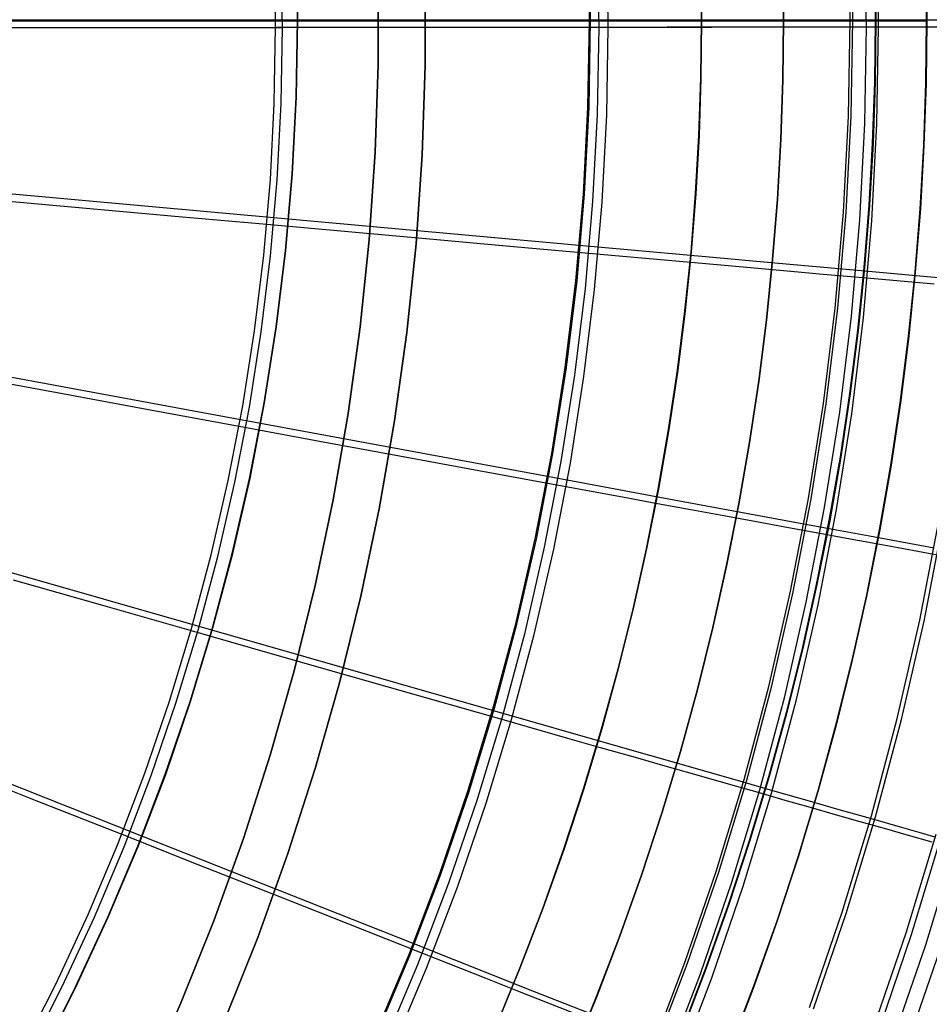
# Model space of a CAD drawing. Header units: millimetres. Extents: x 20498 to 21098, y 1199 to 1799.
# Tile 93 of 110: x 20960 to 21036, y 1417 to 1499. Entities that reach past the tile are written whole.
import ezdxf

# ---------------------------------------------------------------- set-up
doc = ezdxf.new("R2010")
doc.units = ezdxf.units.MM
doc.layers.add('Rico Pouf Ferm Living', color=7, linetype='Continuous', true_color=0x000000)

msp = doc.modelspace()

# ---------------------------------------------------------------- linework, layer by layer
at = {"layer": 'Rico Pouf Ferm Living'}
for p, q in [((21029.312, 1499.293, 58.285), (21029.172, 1507.332, 58.3)), ((21029.539, 1499.297, 56.3), (21029.399, 1507.344, 56.315)), ((21007.506, 1499.296, 56.303), (21007.38, 1506.579, 56.316)), ((21007.609, 1499.3, 54.306), (21007.482, 1506.586, 54.319)), ((21030.674, 1498.736, 373.552), (21030.533, 1506.814, 373.567)), ((21031.688, 1498.733, 375.23), (21031.547, 1506.847, 375.245)), ((20983.088, 1499.298, 55.3), (20982.976, 1505.733, 55.312)), ((20983.131, 1499.302, 53.301), (20983.019, 1505.738, 53.312)), ((21008.307, 1498.712, 386.617), (21008.18, 1506.015, 386.63)), ((21009.084, 1498.709, 388.435), (21008.957, 1506.038, 388.448)), ((20981.266, 1498.692, 397.801), (20981.155, 1505.056, 397.813)), ((20981.834, 1498.689, 399.707), (20981.723, 1505.072, 399.718)), ((21016.877, 1499.23, 0.132), (21016.824, 1504.007, 0.131)), ((21016.827, 1504.007, 5.523), (21016.88, 1499.23, 5.523)), ((21016.883, 1499.229, 10.915), (21016.83, 1504.006, 10.914)), ((21016.883, 1499.229, 10.915), (21016.83, 1504.006, 10.914)), ((21016.83, 1504.006, 10.914), (21016.883, 1499.229, 10.915)), ((21016.832, 1504.006, 15.269), (21016.885, 1499.229, 15.269)), ((21016.835, 1504.005, 19.623), (21016.888, 1499.228, 19.624)), ((21023.724, 1499.229, 10.919), (21023.669, 1504.157, 10.918)), ((21023.672, 1504.157, 15.273), (21023.727, 1499.229, 15.273)), ((21023.674, 1504.156, 19.627), (21023.729, 1499.228, 19.628)), ((21031.42, 1499.229, 10.923), (21031.363, 1504.327, 10.923)), ((21031.394, 1504.322, 65.355), (21031.451, 1499.224, 65.355)), ((21035.699, 1499.229, 16.369), (21035.641, 1504.421, 16.369)), ((21035.653, 1504.419, 38.141), (21035.711, 1499.227, 38.142)), ((21035.724, 1499.225, 59.915), (21035.666, 1504.417, 59.914)), ((20989.85, 1502.888, 59.887), (20989.85, 1495.562, 59.887)), ((20989.85, 1495.562, 59.887), (20989.85, 1502.888, 59.887)), ((20993.777, 1495.494, 54.86), (20993.777, 1502.957, 54.859)), ((20993.777, 1502.957, 54.859), (20993.777, 1495.494, 54.86)), ((20569.675, 1499.224, 65.074), (21031.451, 1499.224, 65.355)), ((21016.877, 1499.23, 0.132), (20584.175, 1499.231, -0.132)), ((20584.181, 1499.23, 10.651), (21016.883, 1499.229, 10.915)), ((20983.131, 1499.302, 53.301), (20797.675, 1499.302, 52.681)), ((20970.07, 1431.05, 55.169), (20798.053, 1499.151, 54.679)), ((20975.931, 1448.281, 55.203), (20798.066, 1499.189, 54.679)), ((20979.992, 1465.56, 55.237), (20798.075, 1499.227, 54.679)), ((20982.338, 1482.638, 55.269), (20798.08, 1499.264, 54.68)), ((20983.088, 1499.298, 55.3), (20798.081, 1499.3, 54.68)), ((21016.883, 1499.229, 10.915), (20907.425, 1499.229, 10.848)), ((20957.972, 1498.68, 404.652), (20965.787, 1498.684, 402.589)), ((20958.397, 1498.677, 406.6), (20966.255, 1498.68, 404.525)), ((20965.787, 1498.684, 402.589), (20973.552, 1498.688, 400.313)), ((20966.255, 1498.68, 404.525), (20974.068, 1498.684, 402.235)), ((20973.552, 1498.688, 400.313), (20981.266, 1498.692, 397.801)), ((20974.068, 1498.684, 402.235), (20981.834, 1498.689, 399.707)), ((20981.155, 1492.329, 397.789), (20981.266, 1498.692, 397.801)), ((20981.266, 1498.692, 397.801), (20988.112, 1498.697, 395.339)), ((20981.723, 1492.306, 399.695), (20981.834, 1498.689, 399.707)), ((20981.834, 1498.689, 399.707), (20988.729, 1498.693, 397.226)), ((20982.976, 1492.863, 55.288), (20983.088, 1499.298, 55.3)), ((20983.019, 1492.865, 53.289), (20983.131, 1499.302, 53.301)), ((21007.506, 1499.296, 56.303), (20983.088, 1499.298, 55.3)), ((21007.609, 1499.3, 54.306), (20983.131, 1499.302, 53.301)), ((20988.112, 1498.697, 395.339), (20994.925, 1498.702, 392.653)), ((20988.729, 1498.693, 397.226), (20995.593, 1498.698, 394.521)), ((20994.925, 1498.702, 392.653), (21001.669, 1498.707, 389.746)), ((20995.593, 1498.698, 394.521), (21002.39, 1498.703, 391.591)), ((21001.669, 1498.707, 389.746), (21008.307, 1498.712, 386.617)), ((21002.39, 1498.703, 391.591), (21009.084, 1498.709, 388.435)), ((21007.38, 1492.014, 56.289), (21007.506, 1499.296, 56.303)), ((21007.483, 1492.014, 54.292), (21007.609, 1499.3, 54.306)), ((21018.421, 1499.295, 57.102), (21007.506, 1499.296, 56.303)), ((21018.571, 1499.299, 55.109), (21007.609, 1499.3, 54.306)), ((21008.18, 1491.41, 386.603), (21008.307, 1498.712, 386.617)), ((21008.307, 1498.712, 386.617), (21014.019, 1498.718, 383.686)), ((21008.957, 1491.38, 388.421), (21009.084, 1498.709, 388.435)), ((21009.084, 1498.709, 388.435), (21014.848, 1498.714, 385.478)), ((21014.019, 1498.718, 383.686), (21016.864, 1498.72, 382.136)), ((21014.848, 1498.714, 385.478), (21017.721, 1498.717, 383.912)), ((21016.824, 1494.453, 0.132), (21016.877, 1499.23, 0.132)), ((21016.88, 1499.23, 5.523), (21016.827, 1494.453, 5.524)), ((21016.83, 1494.452, 10.915), (21016.883, 1499.229, 10.915)), ((21016.83, 1494.452, 10.915), (21016.883, 1499.229, 10.915)), ((21016.883, 1499.229, 10.915), (21016.83, 1494.452, 10.915)), ((21016.885, 1499.229, 15.269), (21016.832, 1494.452, 15.27)), ((21016.888, 1499.228, 19.624), (21016.835, 1494.452, 19.624)), ((21016.864, 1498.72, 382.136), (21019.692, 1498.723, 380.529)), ((21016.883, 1499.229, 10.915), (21016.877, 1499.23, 0.132)), ((21016.888, 1499.228, 19.624), (21016.883, 1499.229, 10.915)), ((21023.729, 1499.228, 19.628), (21016.888, 1499.228, 19.624)), ((21017.721, 1498.717, 383.912), (21020.578, 1498.72, 382.289)), ((21023.931, 1499.294, 57.639), (21018.421, 1499.295, 57.102)), ((21024.114, 1499.298, 55.649), (21018.571, 1499.299, 55.109)), ((21019.692, 1498.723, 380.529), (21022.495, 1498.726, 378.866)), ((21020.578, 1498.72, 382.289), (21023.41, 1498.723, 380.609)), ((21022.495, 1498.726, 378.866), (21025.264, 1498.729, 377.149)), ((21023.41, 1498.723, 380.609), (21026.211, 1498.726, 378.872)), ((21023.669, 1494.301, 10.919), (21023.724, 1499.229, 10.919)), ((21023.727, 1499.229, 15.273), (21023.672, 1494.301, 15.274)), ((21023.729, 1499.228, 19.628), (21023.674, 1494.3, 19.628)), ((21031.42, 1499.229, 10.923), (21023.724, 1499.229, 10.919)), ((21023.729, 1499.228, 19.628), (21023.724, 1499.229, 10.919)), ((21029.312, 1499.293, 58.285), (21023.931, 1499.294, 57.639)), ((21029.539, 1499.297, 56.3), (21024.114, 1499.298, 55.649)), ((21025.264, 1498.729, 377.149), (21027.993, 1498.732, 375.377)), ((21026.211, 1498.726, 378.872), (21028.973, 1498.729, 377.079)), ((21027.993, 1498.732, 375.377), (21030.674, 1498.736, 373.552)), ((21028.973, 1498.729, 377.079), (21031.688, 1498.733, 375.23)), ((21029.172, 1491.254, 58.27), (21029.312, 1499.293, 58.285)), ((21032.092, 1499.292, 58.678), (21029.312, 1499.293, 58.285)), ((21029.399, 1491.25, 56.285), (21029.539, 1499.297, 56.3)), ((21032.347, 1499.296, 56.697), (21029.539, 1499.297, 56.3)), ((21030.534, 1490.657, 373.538), (21030.674, 1498.736, 373.552)), ((21030.674, 1498.736, 373.552), (21032.92, 1498.738, 371.952)), ((21031.363, 1494.131, 10.924), (21031.42, 1499.229, 10.923)), ((21031.451, 1499.224, 65.355), (21031.394, 1494.126, 65.356)), ((21031.42, 1499.229, 10.923), (21031.515, 1499.229, 10.925)), ((21031.546, 1499.224, 65.354), (21031.451, 1499.224, 65.355)), ((21031.515, 1499.229, 10.925), (21031.611, 1499.229, 10.929)), ((21031.642, 1499.224, 65.35), (21031.546, 1499.224, 65.354)), ((21031.547, 1490.619, 375.215), (21031.688, 1498.733, 375.23)), ((21031.611, 1499.229, 10.929), (21031.707, 1499.229, 10.936)), ((21031.738, 1499.224, 65.343), (21031.642, 1499.224, 65.35)), ((21031.688, 1498.733, 375.23), (21033.965, 1498.736, 373.608)), ((21031.707, 1499.229, 10.936), (21031.805, 1499.229, 10.946)), ((21031.835, 1499.224, 65.334), (21031.738, 1499.224, 65.343)), ((21031.805, 1499.229, 10.946), (21031.902, 1499.229, 10.958)), ((21031.933, 1499.224, 65.321), (21031.835, 1499.224, 65.334)), ((21031.902, 1499.229, 10.958), (21032.001, 1499.229, 10.974)), ((21032.031, 1499.224, 65.305), (21031.933, 1499.224, 65.321)), ((21032.001, 1499.229, 10.974), (21032.099, 1499.229, 10.993)), ((21032.13, 1499.224, 65.287), (21032.031, 1499.224, 65.305)), ((21034.878, 1499.292, 59.123), (21032.092, 1499.292, 58.678)), ((21032.099, 1499.229, 10.993), (21032.198, 1499.229, 11.015)), ((21032.229, 1499.224, 65.265), (21032.13, 1499.224, 65.287)), ((21032.198, 1499.229, 11.015), (21032.298, 1499.229, 11.04)), ((21032.328, 1499.224, 65.24), (21032.229, 1499.224, 65.265)), ((21032.298, 1499.229, 11.04), (21032.397, 1499.229, 11.068)), ((21032.428, 1499.224, 65.212), (21032.328, 1499.224, 65.24)), ((21035.166, 1499.295, 57.147), (21032.347, 1499.296, 56.697)), ((21032.397, 1499.229, 11.068), (21032.497, 1499.229, 11.1)), ((21032.528, 1499.224, 65.181), (21032.428, 1499.224, 65.212)), ((21032.497, 1499.229, 11.1), (21032.597, 1499.229, 11.134)), ((21032.628, 1499.224, 65.146), (21032.528, 1499.224, 65.181)), ((21032.597, 1499.229, 11.134), (21032.697, 1499.229, 11.172)), ((21032.727, 1499.224, 65.108), (21032.628, 1499.224, 65.146)), ((21032.697, 1499.229, 11.172), (21032.796, 1499.229, 11.214)), ((21032.827, 1499.224, 65.067), (21032.727, 1499.224, 65.108)), ((21032.796, 1499.229, 11.214), (21032.895, 1499.229, 11.258)), ((21032.926, 1499.224, 65.022), (21032.827, 1499.224, 65.067)), ((21032.895, 1499.229, 11.258), (21032.994, 1499.229, 11.307)), ((21032.92, 1498.738, 371.952), (21035.132, 1498.741, 370.306)), ((21033.025, 1499.224, 64.974), (21032.926, 1499.224, 65.022)), ((21032.994, 1499.229, 11.307), (21033.093, 1499.229, 11.358)), ((21033.123, 1499.224, 64.923), (21033.025, 1499.224, 64.974)), ((21033.093, 1499.229, 11.358), (21033.191, 1499.229, 11.413)), ((21033.221, 1499.224, 64.868), (21033.123, 1499.224, 64.923)), ((21033.191, 1499.229, 11.413), (21033.288, 1499.229, 11.471)), ((21033.318, 1499.224, 64.81), (21033.221, 1499.224, 64.868)), ((21033.288, 1499.229, 11.471), (21033.384, 1499.229, 11.533)), ((21033.415, 1499.224, 64.749), (21033.318, 1499.224, 64.81)), ((21033.384, 1499.229, 11.533), (21033.48, 1499.229, 11.598)), ((21033.51, 1499.224, 64.684), (21033.415, 1499.224, 64.749)), ((21033.48, 1499.229, 11.598), (21033.575, 1499.229, 11.666)), ((21033.605, 1499.224, 64.616), (21033.51, 1499.224, 64.684)), ((21033.575, 1499.229, 11.666), (21033.668, 1499.229, 11.737)), ((21033.698, 1499.224, 64.544), (21033.605, 1499.224, 64.616)), ((21033.668, 1499.229, 11.737), (21033.761, 1499.229, 11.812)), ((21033.79, 1499.224, 64.47), (21033.698, 1499.224, 64.544)), ((21033.761, 1499.229, 11.812), (21033.852, 1499.229, 11.89)), ((21033.881, 1499.224, 64.392), (21033.79, 1499.224, 64.47)), ((21033.852, 1499.229, 11.89), (21033.941, 1499.229, 11.971)), ((21033.971, 1499.224, 64.311), (21033.881, 1499.224, 64.392)), ((21033.941, 1499.229, 11.971), (21034.029, 1499.229, 12.055)), ((21033.965, 1498.736, 373.608), (21036.208, 1498.738, 371.939)), ((21034.059, 1499.224, 64.227), (21033.971, 1499.224, 64.311)), ((21034.029, 1499.229, 12.055), (21034.116, 1499.229, 12.142)), ((21034.145, 1499.224, 64.14), (21034.059, 1499.224, 64.227)), ((21034.116, 1499.229, 12.142), (21034.201, 1499.229, 12.233)), ((21034.23, 1499.224, 64.05), (21034.145, 1499.224, 64.14)), ((21034.201, 1499.229, 12.233), (21034.284, 1499.229, 12.325)), ((21034.313, 1499.224, 63.957), (21034.23, 1499.224, 64.05)), ((21034.284, 1499.229, 12.325), (21034.365, 1499.229, 12.421)), ((21034.394, 1499.224, 63.861), (21034.313, 1499.224, 63.957)), ((21034.365, 1499.229, 12.421), (21034.445, 1499.229, 12.52)), ((21034.474, 1499.224, 63.763), (21034.394, 1499.224, 63.861)), ((21034.445, 1499.229, 12.52), (21034.522, 1499.229, 12.621)), ((21034.551, 1499.224, 63.662), (21034.474, 1499.224, 63.763)), ((21034.522, 1499.229, 12.621), (21034.597, 1499.229, 12.724)), ((21034.626, 1499.224, 63.559), (21034.551, 1499.224, 63.662)), ((21034.597, 1499.229, 12.724), (21034.67, 1499.229, 12.83)), ((21034.699, 1499.224, 63.453), (21034.626, 1499.224, 63.559)), ((21034.67, 1499.229, 12.83), (21034.741, 1499.229, 12.938)), ((21034.769, 1499.224, 63.345), (21034.699, 1499.224, 63.453)), ((21034.741, 1499.229, 12.938), (21034.809, 1499.229, 13.048)), ((21034.838, 1499.224, 63.235), (21034.769, 1499.224, 63.345)), ((21034.809, 1499.229, 13.048), (21034.876, 1499.229, 13.16)), ((21034.904, 1499.224, 63.123), (21034.838, 1499.224, 63.235)), ((21034.876, 1499.229, 13.16), (21034.939, 1499.229, 13.274)), ((21037.647, 1499.291, 59.624), (21034.878, 1499.292, 59.123)), ((21034.967, 1499.224, 63.009), (21034.904, 1499.224, 63.123)), ((21034.939, 1499.229, 13.274), (21035, 1499.229, 13.39)), ((21035.028, 1499.224, 62.893), (21034.967, 1499.224, 63.009)), ((21035, 1499.229, 13.39), (21035.059, 1499.229, 13.508)), ((21035.087, 1499.224, 62.776), (21035.028, 1499.224, 62.893)), ((21035.059, 1499.229, 13.508), (21035.115, 1499.229, 13.627)), ((21035.143, 1499.224, 62.657), (21035.087, 1499.224, 62.776)), ((21035.115, 1499.229, 13.627), (21035.169, 1499.229, 13.747)), ((21035.132, 1498.741, 370.306), (21037.311, 1498.744, 368.613)), ((21035.197, 1499.224, 62.536), (21035.143, 1499.224, 62.657)), ((21037.973, 1499.294, 57.655), (21035.166, 1499.295, 57.147)), ((21035.169, 1499.229, 13.747), (21035.22, 1499.229, 13.869)), ((21035.248, 1499.224, 62.415), (21035.197, 1499.224, 62.536)), ((21035.22, 1499.229, 13.869), (21035.268, 1499.229, 13.992)), ((21035.296, 1499.224, 62.292), (21035.248, 1499.224, 62.415)), ((21035.268, 1499.229, 13.992), (21035.314, 1499.229, 14.116)), ((21035.341, 1499.224, 62.168), (21035.296, 1499.224, 62.292)), ((21035.314, 1499.229, 14.116), (21035.357, 1499.229, 14.24)), ((21035.384, 1499.224, 62.044), (21035.341, 1499.224, 62.168)), ((21035.357, 1499.229, 14.24), (21035.398, 1499.229, 14.365)), ((21035.425, 1499.224, 61.918), (21035.384, 1499.224, 62.044)), ((21035.398, 1499.229, 14.365), (21035.436, 1499.229, 14.491)), ((21035.462, 1499.224, 61.792), (21035.425, 1499.224, 61.918)), ((21035.436, 1499.229, 14.491), (21035.471, 1499.229, 14.618)), ((21035.497, 1499.224, 61.666), (21035.462, 1499.224, 61.792)), ((21035.471, 1499.229, 14.618), (21035.503, 1499.229, 14.744)), ((21035.53, 1499.224, 61.539), (21035.497, 1499.224, 61.666)), ((21035.503, 1499.229, 14.744), (21035.533, 1499.229, 14.871)), ((21035.56, 1499.224, 61.412), (21035.53, 1499.224, 61.539)), ((21035.533, 1499.229, 14.871), (21035.561, 1499.229, 14.998)), ((21035.587, 1499.224, 61.286), (21035.56, 1499.224, 61.412)), ((21035.561, 1499.229, 14.998), (21035.585, 1499.229, 15.125)), ((21035.585, 1499.229, 15.125), (21035.607, 1499.229, 15.252)), ((21035.611, 1499.224, 61.159), (21035.587, 1499.224, 61.286)), ((21035.607, 1499.229, 15.252), (21035.627, 1499.229, 15.379)), ((21035.633, 1499.224, 61.032), (21035.611, 1499.224, 61.159)), ((21035.627, 1499.229, 15.379), (21035.644, 1499.229, 15.505)), ((21035.653, 1499.224, 60.905), (21035.633, 1499.224, 61.032)), ((21035.641, 1494.036, 16.37), (21035.699, 1499.229, 16.369)), ((21035.644, 1499.229, 15.505), (21035.659, 1499.229, 15.631)), ((21035.67, 1499.224, 60.779), (21035.653, 1499.224, 60.905)), ((21035.711, 1499.227, 38.142), (21035.653, 1494.034, 38.143)), ((21035.659, 1499.229, 15.631), (21035.672, 1499.229, 15.756)), ((21035.666, 1494.032, 59.915), (21035.724, 1499.225, 59.915)), ((21035.685, 1499.224, 60.653), (21035.67, 1499.224, 60.779)), ((21035.672, 1499.229, 15.756), (21035.682, 1499.229, 15.88)), ((21035.682, 1499.229, 15.88), (21035.689, 1499.229, 16.004)), ((21035.697, 1499.224, 60.528), (21035.685, 1499.224, 60.653)), ((21035.689, 1499.229, 16.004), (21035.695, 1499.229, 16.127)), ((21035.695, 1499.229, 16.127), (21035.698, 1499.229, 16.248)), ((21035.707, 1499.224, 60.404), (21035.697, 1499.224, 60.528)), ((21035.698, 1499.229, 16.248), (21035.699, 1499.229, 16.369)), ((21035.724, 1499.225, 59.915), (21035.699, 1499.229, 16.369)), ((21035.714, 1499.225, 60.28), (21035.707, 1499.224, 60.404)), ((21035.72, 1499.225, 60.158), (21035.714, 1499.225, 60.28)), ((21035.723, 1499.225, 60.036), (21035.72, 1499.225, 60.158)), ((21035.724, 1499.225, 59.915), (21035.723, 1499.225, 60.036)), ((20989.85, 1495.562, 59.887), (20989.598, 1488.239, 59.888)), ((20989.598, 1488.239, 59.888), (20989.85, 1495.562, 59.887)), ((20993.52, 1488.036, 54.86), (20993.777, 1495.494, 54.86)), ((20993.777, 1495.494, 54.86), (20993.52, 1488.036, 54.86)), ((21016.662, 1489.636, 0.133), (21016.824, 1494.453, 0.132)), ((21016.827, 1494.453, 5.524), (21016.665, 1489.635, 5.524)), ((21016.668, 1489.635, 10.915), (21016.83, 1494.452, 10.915)), ((21016.668, 1489.635, 10.915), (21016.83, 1494.452, 10.915)), ((21016.83, 1494.452, 10.915), (21016.668, 1489.635, 10.915)), ((21016.832, 1494.452, 15.27), (21016.67, 1489.635, 15.27)), ((21016.835, 1494.452, 19.624), (21016.673, 1489.634, 19.625)), ((21023.502, 1489.332, 10.92), (21023.669, 1494.301, 10.919)), ((21023.672, 1494.301, 15.274), (21023.505, 1489.331, 15.274)), ((21023.674, 1494.3, 19.628), (21023.507, 1489.331, 19.629)), ((21031.191, 1488.99, 10.924), (21031.363, 1494.131, 10.924)), ((21031.394, 1494.126, 65.356), (21031.222, 1488.985, 65.356)), ((21035.465, 1488.8, 16.37), (21035.641, 1494.036, 16.37)), ((21035.653, 1494.034, 38.143), (21035.478, 1488.798, 38.143)), ((21035.49, 1488.796, 59.916), (21035.666, 1494.032, 59.915)), ((20980.824, 1485.973, 397.778), (20981.155, 1492.329, 397.789)), ((20981.391, 1485.93, 399.683), (20981.723, 1492.306, 399.695)), ((20982.641, 1486.436, 55.276), (20982.976, 1492.863, 55.288)), ((20982.684, 1486.436, 53.277), (20983.019, 1492.865, 53.289)), ((21007.001, 1484.74, 56.276), (21007.38, 1492.014, 56.289)), ((21007.103, 1484.737, 54.279), (21007.483, 1492.014, 54.292)), ((21007.8, 1484.117, 386.59), (21008.18, 1491.41, 386.603)), ((21008.575, 1484.06, 388.408), (21008.957, 1491.38, 388.421)), ((21028.754, 1483.224, 58.255), (21029.172, 1491.254, 58.27)), ((21028.981, 1483.212, 56.27), (21029.399, 1491.25, 56.285)), ((21030.113, 1482.588, 373.523), (21030.534, 1490.657, 373.538)), ((21031.125, 1482.514, 375.2), (21031.547, 1490.619, 375.215)), ((21016.389, 1484.781, 0.133), (21016.662, 1489.636, 0.133)), ((21016.665, 1489.635, 5.524), (21016.392, 1484.781, 5.524)), ((21016.395, 1484.78, 10.916), (21016.668, 1489.635, 10.915)), ((21016.395, 1484.78, 10.916), (21016.668, 1489.635, 10.915)), ((21016.668, 1489.635, 10.915), (21016.395, 1484.78, 10.916)), ((21016.67, 1489.635, 15.27), (21016.397, 1484.78, 15.27)), ((21016.673, 1489.634, 19.625), (21016.4, 1484.779, 19.625)), ((21023.22, 1484.323, 10.92), (21023.502, 1489.332, 10.92)), ((21023.505, 1489.331, 15.274), (21023.223, 1484.323, 15.275)), ((21023.507, 1489.331, 19.629), (21023.225, 1484.322, 19.629)), ((21030.899, 1483.809, 10.925), (21031.191, 1488.99, 10.924)), ((21031.222, 1488.985, 65.356), (21030.93, 1483.804, 65.357)), ((21035.169, 1483.523, 16.371), (21035.465, 1488.8, 16.37)), ((21035.478, 1488.798, 38.143), (21035.181, 1483.521, 38.143)), ((21035.193, 1483.519, 59.916), (21035.49, 1488.796, 59.916)), ((20989.598, 1488.239, 59.888), (20989.092, 1480.93, 59.888)), ((20989.092, 1480.93, 59.888), (20989.598, 1488.239, 59.888)), ((20993.005, 1480.591, 54.861), (20993.52, 1488.036, 54.86)), ((20993.52, 1488.036, 54.86), (20993.005, 1480.591, 54.861)), ((20982.083, 1480.024, 55.264), (20982.641, 1486.436, 55.276)), ((20982.126, 1480.023, 53.265), (20982.684, 1486.436, 53.277)), ((20980.273, 1479.633, 397.766), (20980.824, 1485.973, 397.778)), ((20980.837, 1479.57, 399.671), (20981.391, 1485.93, 399.683)), ((21006.37, 1477.484, 56.262), (21007.001, 1484.74, 56.276)), ((21006.472, 1477.477, 54.265), (21007.103, 1484.737, 54.279)), ((21016.002, 1479.892, 0.133), (21016.389, 1484.781, 0.133)), ((21016.392, 1484.781, 5.524), (21016.005, 1479.892, 5.525)), ((21016.008, 1479.891, 10.916), (21016.395, 1484.78, 10.916)), ((21016.008, 1479.891, 10.916), (21016.395, 1484.78, 10.916)), ((21016.395, 1484.78, 10.916), (21016.008, 1479.891, 10.916)), ((21016.397, 1484.78, 15.27), (21016.01, 1479.891, 15.271)), ((21016.4, 1484.779, 19.625), (21016.013, 1479.89, 19.625)), ((20957.325, 1484.299, 404.626), (20965.108, 1483.6, 402.561)), ((21007.167, 1476.841, 386.576), (21007.8, 1484.117, 386.59)), ((21007.94, 1476.757, 388.394), (21008.575, 1484.06, 388.408)), ((21022.821, 1479.28, 10.92), (21023.22, 1484.323, 10.92)), ((21023.223, 1484.323, 15.275), (21022.824, 1479.279, 15.275)), ((21023.225, 1484.322, 19.629), (21022.826, 1479.279, 19.629)), ((20965.108, 1483.6, 402.561), (20972.842, 1482.906, 400.284)), ((21028.057, 1475.214, 58.24), (21028.754, 1483.224, 58.255)), ((21028.283, 1475.194, 56.255), (21028.981, 1483.212, 56.27)), ((21030.486, 1478.592, 10.925), (21030.899, 1483.809, 10.925)), ((21030.93, 1483.804, 65.357), (21030.517, 1478.587, 65.357)), ((21034.748, 1478.209, 16.371), (21035.169, 1483.523, 16.371)), ((21035.181, 1483.521, 38.143), (21034.76, 1478.207, 38.144)), ((21034.773, 1478.205, 59.916), (21035.193, 1483.519, 59.916)), ((20972.842, 1482.906, 400.284), (20980.524, 1482.218, 397.771)), ((20980.524, 1482.218, 397.771), (20987.343, 1481.607, 395.307)), ((21006.658, 1480.443, 56.268), (20982.338, 1482.638, 55.269)), ((21029.413, 1474.538, 373.508), (21030.113, 1482.588, 373.523)), ((21030.422, 1474.43, 375.185), (21031.125, 1482.514, 375.2)), ((20987.343, 1481.607, 395.307), (20994.128, 1480.999, 392.621)), ((20989.092, 1480.93, 59.888), (20988.335, 1473.642, 59.889)), ((20988.335, 1473.642, 59.889), (20989.092, 1480.93, 59.888)), ((20992.234, 1473.169, 54.861), (20993.005, 1480.591, 54.861)), ((20993.005, 1480.591, 54.861), (20992.234, 1473.169, 54.861)), ((20994.128, 1480.999, 392.621), (21000.845, 1480.398, 389.712)), ((20981.303, 1473.636, 55.252), (20982.083, 1480.024, 55.264)), ((20981.346, 1473.633, 53.253), (20982.126, 1480.023, 53.265)), ((21000.845, 1480.398, 389.712), (21007.456, 1479.807, 386.582)), ((21017.528, 1479.461, 57.066), (21006.658, 1480.443, 56.268)), ((21007.456, 1479.807, 386.582), (21013.145, 1479.299, 383.65)), ((21015.498, 1474.973, 0.133), (21016.002, 1479.892, 0.133)), ((21016.005, 1479.892, 5.525), (21015.501, 1474.972, 5.525)), ((21015.504, 1474.972, 10.916), (21016.008, 1479.891, 10.916)), ((21015.504, 1474.972, 10.916), (21016.008, 1479.891, 10.916)), ((21016.008, 1479.891, 10.916), (21015.504, 1474.972, 10.916)), ((21016.01, 1479.891, 15.271), (21015.507, 1474.971, 15.271)), ((21016.013, 1479.89, 19.625), (21015.509, 1474.971, 19.625)), ((20979.501, 1473.315, 397.754), (20980.273, 1479.633, 397.766)), ((20980.064, 1473.233, 399.659), (20980.837, 1479.57, 399.671)), ((21013.145, 1479.299, 383.65), (21015.979, 1479.046, 382.099)), ((21015.979, 1479.046, 382.099), (21018.795, 1478.795, 380.492)), ((21023.015, 1478.965, 57.602), (21017.528, 1479.461, 57.066)), ((21022.302, 1474.205, 10.92), (21022.821, 1479.28, 10.92)), ((21022.824, 1479.279, 15.275), (21022.304, 1474.204, 15.275)), ((21022.826, 1479.279, 19.629), (21022.307, 1474.204, 19.63)), ((21028.375, 1478.48, 58.246), (21023.015, 1478.965, 57.602)), ((21018.795, 1478.795, 380.492), (21021.586, 1478.546, 378.829)), ((21021.586, 1478.546, 378.829), (21024.345, 1478.3, 377.111)), ((21024.345, 1478.3, 377.111), (21027.063, 1478.058, 375.339)), ((21031.144, 1478.23, 58.639), (21028.375, 1478.48, 58.246)), ((21029.949, 1473.342, 10.925), (21030.486, 1478.592, 10.925)), ((21030.517, 1478.587, 65.357), (21029.98, 1473.337, 65.357)), ((21033.918, 1477.979, 59.083), (21031.144, 1478.23, 58.639)), ((21034.201, 1472.862, 16.371), (21034.748, 1478.209, 16.371)), ((21034.76, 1478.207, 38.144), (21034.213, 1472.86, 38.144)), ((21034.225, 1472.858, 59.917), (21034.773, 1478.205, 59.916)), ((21005.487, 1470.254, 56.249), (21006.37, 1477.484, 56.262)), ((21005.589, 1470.243, 54.252), (21006.472, 1477.477, 54.265)), ((21027.063, 1478.058, 375.339), (21029.732, 1477.82, 373.514)), ((21029.732, 1477.82, 373.514), (21031.969, 1477.621, 371.912)), ((21031.969, 1477.621, 371.912), (21034.173, 1477.425, 370.266)), ((21036.676, 1477.729, 59.584), (21033.918, 1477.979, 59.083)), ((21034.173, 1477.425, 370.266), (21036.342, 1477.232, 368.573)), ((21006.282, 1469.591, 386.563), (21007.167, 1476.841, 386.576)), ((21007.052, 1469.481, 388.381), (21007.94, 1476.757, 388.394)), ((21014.876, 1470.027, 0.134), (21015.498, 1474.973, 0.133)), ((21015.501, 1474.972, 5.525), (21014.879, 1470.026, 5.525)), ((21014.882, 1470.026, 10.916), (21015.504, 1474.972, 10.916)), ((21014.882, 1470.026, 10.916), (21015.504, 1474.972, 10.916)), ((21015.504, 1474.972, 10.916), (21014.882, 1470.026, 10.916)), ((21015.507, 1474.971, 15.271), (21014.884, 1470.025, 15.271)), ((21015.509, 1474.971, 19.625), (21014.887, 1470.025, 19.626)), ((21027.083, 1467.233, 58.225), (21028.057, 1475.214, 58.24)), ((21027.308, 1467.205, 56.24), (21028.283, 1475.194, 56.255)), ((21021.66, 1469.102, 10.921), (21022.302, 1474.205, 10.92)), ((21022.304, 1474.204, 15.275), (21021.662, 1469.102, 15.275)), ((21022.307, 1474.204, 19.63), (21021.665, 1469.101, 19.63)), ((21028.434, 1466.517, 373.492), (21029.413, 1474.538, 373.508)), ((21029.438, 1466.374, 375.17), (21030.422, 1474.43, 375.185)), ((20978.511, 1467.028, 397.742), (20979.501, 1473.315, 397.754)), ((20979.071, 1466.927, 399.647), (20980.064, 1473.233, 399.659)), ((20980.302, 1467.278, 55.24), (20981.303, 1473.636, 55.252)), ((20980.345, 1467.274, 53.241), (20981.346, 1473.633, 53.253)), ((20988.335, 1473.642, 59.889), (20987.326, 1466.385, 59.889)), ((20987.326, 1466.385, 59.889), (20988.335, 1473.642, 59.889)), ((20991.206, 1465.777, 54.861), (20992.234, 1473.169, 54.861)), ((20992.234, 1473.169, 54.861), (20991.206, 1465.777, 54.861)), ((21029.285, 1468.063, 10.925), (21029.949, 1473.342, 10.925)), ((21029.98, 1473.337, 65.357), (21029.316, 1468.058, 65.357)), ((21033.524, 1467.486, 16.371), (21034.201, 1472.862, 16.371)), ((21034.213, 1472.86, 38.144), (21033.536, 1467.484, 38.144)), ((21033.549, 1467.481, 59.917), (21034.225, 1472.858, 59.917)), ((21004.354, 1463.059, 56.235), (21005.487, 1470.254, 56.249)), ((21004.455, 1463.045, 54.238), (21005.589, 1470.243, 54.252)), ((21014.132, 1465.057, 0.134), (21014.876, 1470.027, 0.134)), ((21014.879, 1470.026, 5.525), (21014.135, 1465.057, 5.525)), ((21014.138, 1465.056, 10.916), (21014.882, 1470.026, 10.916)), ((21014.138, 1465.056, 10.916), (21014.882, 1470.026, 10.916)), ((21014.882, 1470.026, 10.916), (21014.138, 1465.056, 10.916)), ((21014.884, 1470.025, 15.271), (21014.141, 1465.056, 15.271)), ((21014.887, 1470.025, 19.626), (21014.143, 1465.056, 19.626)), ((20955.301, 1469.557, 404.598), (20962.984, 1468.138, 402.531)), ((21005.146, 1462.377, 386.549), (21006.282, 1469.591, 386.563)), ((21005.911, 1462.24, 388.367), (21007.052, 1469.481, 388.381)), ((21020.892, 1463.976, 10.921), (21021.66, 1469.102, 10.921)), ((21021.662, 1469.102, 15.275), (21020.895, 1463.975, 15.275)), ((21021.665, 1469.101, 19.63), (21020.897, 1463.975, 19.63)), ((20962.984, 1468.138, 402.531), (20970.621, 1466.729, 400.253)), ((21028.491, 1462.76, 10.925), (21029.285, 1468.063, 10.925)), ((21029.316, 1468.058, 65.357), (21028.522, 1462.755, 65.357)), ((21032.716, 1462.084, 16.371), (21033.524, 1467.486, 16.371)), ((21033.536, 1467.484, 38.144), (21032.728, 1462.082, 38.144)), ((21032.74, 1462.08, 59.917), (21033.549, 1467.481, 59.917)), ((20970.621, 1466.729, 400.253), (20978.205, 1465.33, 397.739)), ((20977.304, 1460.779, 397.73), (20978.511, 1467.028, 397.742)), ((20977.859, 1460.659, 399.635), (20979.071, 1466.927, 399.647)), ((20979.081, 1460.959, 55.228), (20980.302, 1467.278, 55.24)), ((20979.123, 1460.953, 53.229), (20980.345, 1467.274, 53.241)), ((21025.832, 1459.29, 58.21), (21027.083, 1467.233, 58.225)), ((21026.056, 1459.255, 56.225), (21027.308, 1467.205, 56.24)), ((20987.326, 1466.385, 59.889), (20986.068, 1459.167, 59.889)), ((20986.068, 1459.167, 59.889), (20987.326, 1466.385, 59.889)), ((20989.925, 1458.425, 54.861), (20991.206, 1465.777, 54.861)), ((20991.206, 1465.777, 54.861), (20989.925, 1458.425, 54.861)), ((21027.177, 1458.536, 373.477), (21028.434, 1466.517, 373.492)), ((21028.176, 1458.358, 375.155), (21029.438, 1466.374, 375.17)), ((20978.205, 1465.33, 397.739), (20984.937, 1464.088, 395.274)), ((21004.004, 1461.116, 56.231), (20979.992, 1465.56, 55.237)), ((21013.265, 1460.069, 0.134), (21014.132, 1465.057, 0.134)), ((21014.135, 1465.057, 5.525), (21013.268, 1460.069, 5.525)), ((21013.271, 1460.068, 10.916), (21014.138, 1465.056, 10.916)), ((21013.271, 1460.068, 10.916), (21014.138, 1465.056, 10.916)), ((21014.138, 1465.056, 10.916), (21013.271, 1460.068, 10.916)), ((21014.141, 1465.056, 15.271), (21013.274, 1460.068, 15.271)), ((21014.143, 1465.056, 19.626), (21013.276, 1460.067, 19.626)), ((20984.937, 1464.088, 395.274), (20991.636, 1462.853, 392.586)), ((21019.998, 1458.83, 10.921), (21020.892, 1463.976, 10.921)), ((21020.895, 1463.975, 15.275), (21020, 1458.829, 15.275)), ((21020.897, 1463.975, 19.63), (21020.003, 1458.829, 19.63)), ((20991.636, 1462.853, 392.586), (20998.268, 1461.63, 389.676)), ((21002.972, 1455.908, 56.221), (21004.354, 1463.059, 56.235)), ((21003.072, 1455.89, 54.224), (21004.455, 1463.045, 54.238)), ((21027.566, 1457.437, 10.925), (21028.491, 1462.76, 10.925)), ((21028.522, 1462.755, 65.357), (21027.597, 1457.431, 65.357)), ((20998.268, 1461.63, 389.676), (21004.794, 1460.428, 386.545)), ((21003.76, 1455.206, 386.535), (21005.146, 1462.377, 386.549)), ((21004.52, 1455.042, 388.353), (21005.911, 1462.24, 388.367)), ((21031.773, 1456.662, 16.371), (21032.716, 1462.084, 16.371)), ((21032.728, 1462.082, 38.144), (21031.786, 1456.66, 38.144)), ((21031.798, 1456.658, 59.917), (21032.74, 1462.08, 59.917)), ((20977.641, 1454.686, 55.216), (20979.081, 1460.959, 55.228)), ((20977.683, 1454.679, 53.216), (20979.123, 1460.953, 53.229)), ((21014.736, 1459.128, 57.027), (21004.004, 1461.116, 56.231)), ((20975.88, 1454.576, 397.718), (20977.304, 1460.779, 397.73)), ((20976.431, 1454.436, 399.623), (20977.859, 1460.659, 399.635)), ((21004.794, 1460.428, 386.545), (21010.411, 1459.393, 383.613)), ((21012.272, 1455.066, 0.133), (21013.265, 1460.069, 0.134)), ((21013.268, 1460.069, 5.525), (21012.276, 1455.066, 5.525)), ((21012.279, 1455.065, 10.916), (21013.271, 1460.068, 10.916)), ((21012.279, 1455.065, 10.916), (21013.271, 1460.068, 10.916)), ((21013.271, 1460.068, 10.916), (21012.279, 1455.065, 10.916)), ((21013.274, 1460.068, 15.271), (21012.281, 1455.065, 15.271)), ((21013.276, 1460.067, 19.626), (21012.284, 1455.064, 19.625)), ((20986.068, 1459.167, 59.889), (20984.561, 1451.997, 59.889)), ((20984.561, 1451.997, 59.889), (20986.068, 1459.167, 59.889)), ((21010.411, 1459.393, 383.613), (21013.209, 1458.878, 382.061)), ((21024.306, 1451.396, 58.195), (21025.832, 1459.29, 58.21)), ((21024.528, 1451.352, 56.21), (21026.056, 1459.255, 56.225)), ((20988.39, 1451.122, 54.861), (20989.925, 1458.425, 54.861)), ((20989.925, 1458.425, 54.861), (20988.39, 1451.122, 54.861)), ((21013.209, 1458.878, 382.061), (21015.99, 1458.366, 380.453)), ((21020.154, 1458.125, 57.562), (21014.736, 1459.128, 57.027)), ((21015.99, 1458.366, 380.453), (21018.745, 1457.859, 378.79)), ((21018.974, 1453.669, 10.921), (21019.998, 1458.83, 10.921)), ((21020, 1458.829, 15.275), (21018.977, 1453.668, 15.275)), ((21020.003, 1458.829, 19.63), (21018.979, 1453.668, 19.63)), ((21025.644, 1450.602, 373.462), (21027.177, 1458.536, 373.477)), ((21026.636, 1450.39, 375.14), (21028.176, 1458.358, 375.155)), ((21018.745, 1457.859, 378.79), (21021.469, 1457.358, 377.071)), ((21025.445, 1457.145, 58.206), (21020.154, 1458.125, 57.562)), ((21021.469, 1457.358, 377.071), (21024.152, 1456.864, 375.299)), ((21024.152, 1456.864, 375.299), (21026.788, 1456.379, 373.473)), ((21028.179, 1456.638, 58.598), (21025.445, 1457.145, 58.206)), ((21026.507, 1452.098, 10.925), (21027.566, 1457.437, 10.925)), ((21027.597, 1457.431, 65.357), (21026.537, 1452.092, 65.357)), ((21035.134, 1449.105, 60.092), (21036.733, 1457.376, 60.108)), ((21035.497, 1449.031, 58.133), (21037.098, 1457.315, 58.149)), ((21001.342, 1448.809, 56.208), (21002.972, 1455.908, 56.221)), ((21001.442, 1448.788, 54.211), (21003.072, 1455.89, 54.224)), ((21026.788, 1456.379, 373.473), (21028.997, 1455.973, 371.871)), ((21030.918, 1456.131, 59.042), (21028.179, 1456.638, 58.598)), ((21028.997, 1455.973, 371.871), (21031.172, 1455.574, 370.225)), ((21030.694, 1451.224, 16.371), (21031.773, 1456.662, 16.371)), ((21031.786, 1456.66, 38.144), (21030.707, 1451.222, 38.144)), ((21030.719, 1451.22, 59.917), (21031.798, 1456.658, 59.917)), ((21033.641, 1455.626, 59.542), (21030.918, 1456.131, 59.042)), ((21002.126, 1448.088, 386.521), (21003.76, 1455.206, 386.535)), ((21002.881, 1447.898, 388.339), (21004.52, 1455.042, 388.353)), ((21011.153, 1450.053, 0.133), (21012.272, 1455.066, 0.133)), ((21012.276, 1455.066, 5.525), (21011.156, 1450.052, 5.525)), ((21011.159, 1450.052, 10.916), (21012.279, 1455.065, 10.916)), ((21011.159, 1450.052, 10.916), (21012.279, 1455.065, 10.916)), ((21012.279, 1455.065, 10.916), (21011.159, 1450.052, 10.916)), ((21012.281, 1455.065, 15.271), (21011.161, 1450.051, 15.271)), ((21012.284, 1455.064, 19.625), (21011.164, 1450.051, 19.625)), ((21031.172, 1455.574, 370.225), (21033.314, 1455.18, 368.531)), ((21033.314, 1455.18, 368.531), (21035.424, 1454.792, 366.788)), ((21036.327, 1455.128, 60.104), (21033.641, 1455.626, 59.542)), ((20974.241, 1448.426, 397.706), (20975.88, 1454.576, 397.718)), ((20974.788, 1448.268, 399.611), (20976.431, 1454.436, 399.623)), ((20975.984, 1448.467, 55.204), (20977.641, 1454.686, 55.216)), ((20976.026, 1448.458, 53.204), (20977.683, 1454.679, 53.216)), ((21035.424, 1454.792, 366.788), (21037.501, 1454.411, 364.994)), ((21017.819, 1448.497, 10.92), (21018.974, 1453.669, 10.921)), ((21018.977, 1453.668, 15.275), (21017.822, 1448.496, 15.275)), ((21018.979, 1453.668, 19.63), (21017.824, 1448.496, 19.63)), ((20959.307, 1452.494, 402.501), (20966.773, 1450.361, 400.221)), ((20984.561, 1451.997, 59.889), (20982.807, 1444.883, 59.888)), ((20982.807, 1444.883, 59.888), (20984.561, 1451.997, 59.889)), ((21025.312, 1446.747, 10.925), (21026.507, 1452.098, 10.925)), ((21026.537, 1452.092, 65.357), (21025.343, 1446.742, 65.357)), ((20986.604, 1443.877, 54.861), (20988.39, 1451.122, 54.861)), ((20988.39, 1451.122, 54.861), (20986.604, 1443.877, 54.861)), ((21022.507, 1443.559, 58.18), (21024.306, 1451.396, 58.195)), ((21022.728, 1443.508, 56.195), (21024.528, 1451.352, 56.21)), ((21029.477, 1445.775, 16.371), (21030.694, 1451.224, 16.371)), ((21030.707, 1451.222, 38.144), (21029.49, 1445.773, 38.144)), ((21029.502, 1445.771, 59.917), (21030.719, 1451.22, 59.917)), ((20966.773, 1450.361, 400.221), (20974.189, 1448.242, 397.706)), ((21023.836, 1442.727, 373.447), (21025.644, 1450.602, 373.462)), ((21024.82, 1442.48, 375.124), (21026.636, 1450.39, 375.14)), ((21009.904, 1445.033, 0.133), (21011.153, 1450.053, 0.133)), ((21011.156, 1450.052, 5.525), (21009.907, 1445.033, 5.525)), ((21009.91, 1445.032, 10.916), (21011.159, 1450.052, 10.916)), ((21009.91, 1445.032, 10.916), (21011.159, 1450.052, 10.916)), ((21011.159, 1450.052, 10.916), (21009.91, 1445.032, 10.916)), ((21011.161, 1450.051, 15.271), (21009.913, 1445.032, 15.271)), ((21011.164, 1450.051, 19.625), (21009.915, 1445.031, 19.625)), ((20974.113, 1442.309, 55.192), (20975.984, 1448.467, 55.204)), ((20974.154, 1442.299, 53.192), (20976.026, 1448.458, 53.204)), ((20999.468, 1441.771, 56.194), (21001.342, 1448.809, 56.208)), ((20999.566, 1441.746, 54.197), (21001.442, 1448.788, 54.211)), ((21016.531, 1443.318, 10.92), (21017.819, 1448.497, 10.92)), ((21017.822, 1448.496, 15.275), (21016.534, 1443.318, 15.275)), ((21017.824, 1448.496, 19.63), (21016.536, 1443.317, 19.629)), ((21033.249, 1440.894, 60.076), (21035.134, 1449.105, 60.092)), ((21033.609, 1440.808, 58.117), (21035.497, 1449.031, 58.133)), ((20972.391, 1442.337, 397.694), (20974.241, 1448.426, 397.706)), ((20972.931, 1442.159, 399.599), (20974.788, 1448.268, 399.611)), ((20974.189, 1448.242, 397.706), (20980.77, 1446.362, 395.239)), ((20999.407, 1441.561, 56.193), (20975.931, 1448.281, 55.203)), ((21000.246, 1441.031, 386.507), (21002.126, 1448.088, 386.521)), ((21000.994, 1440.815, 388.325), (21002.881, 1447.898, 388.339)), ((20980.77, 1446.362, 395.239), (20987.321, 1444.492, 392.551)), ((21023.979, 1441.39, 10.925), (21025.312, 1446.747, 10.925)), ((21025.343, 1446.742, 65.357), (21024.01, 1441.385, 65.357)), ((21028.12, 1440.319, 16.371), (21029.477, 1445.775, 16.371)), ((21029.49, 1445.773, 38.144), (21028.133, 1440.317, 38.144)), ((21028.145, 1440.315, 59.916), (21029.502, 1445.771, 59.917)), ((20982.807, 1444.883, 59.888), (20980.809, 1437.833, 59.888)), ((20980.809, 1437.833, 59.888), (20982.807, 1444.883, 59.888)), ((20987.321, 1444.492, 392.551), (20993.804, 1442.641, 389.64)), ((21008.525, 1440.012, 0.133), (21009.904, 1445.033, 0.133)), ((21009.907, 1445.033, 5.525), (21008.529, 1440.012, 5.524)), ((21008.532, 1440.011, 10.916), (21009.91, 1445.032, 10.916)), ((21008.532, 1440.011, 10.916), (21009.91, 1445.032, 10.916)), ((21009.91, 1445.032, 10.916), (21008.532, 1440.011, 10.916)), ((21009.913, 1445.032, 15.271), (21008.534, 1440.011, 15.27)), ((21009.915, 1445.031, 19.625), (21008.537, 1440.01, 19.625)), ((20984.569, 1436.697, 54.86), (20986.604, 1443.877, 54.861)), ((20986.604, 1443.877, 54.861), (20984.569, 1436.697, 54.86)), ((21020.438, 1435.79, 58.165), (21022.507, 1443.559, 58.18)), ((21020.656, 1435.731, 56.18), (21022.728, 1443.508, 56.195)), ((21015.109, 1438.139, 10.92), (21016.531, 1443.318, 10.92)), ((21016.534, 1443.318, 15.275), (21015.111, 1438.138, 15.274)), ((21016.536, 1443.317, 19.629), (21015.114, 1438.138, 19.629)), ((21021.756, 1434.919, 373.431), (21023.836, 1442.727, 373.447)), ((20970.33, 1436.315, 397.682), (20972.391, 1442.337, 397.694)), ((20970.864, 1436.119, 399.587), (20972.931, 1442.159, 399.599)), ((20972.028, 1436.22, 55.179), (20974.113, 1442.309, 55.192)), ((20972.069, 1436.208, 53.18), (20974.154, 1442.299, 53.192)), ((20993.804, 1442.641, 389.64), (21000.185, 1440.82, 386.507)), ((21022.732, 1434.639, 375.109), (21024.82, 1442.48, 375.124)), ((20997.35, 1434.802, 56.18), (20999.468, 1441.771, 56.194)), ((20997.447, 1434.774, 54.183), (20999.566, 1441.746, 54.197)), ((21009.9, 1438.556, 56.987), (20999.407, 1441.561, 56.193)), ((21022.508, 1436.032, 10.925), (21023.979, 1441.39, 10.925)), ((21024.01, 1441.385, 65.357), (21022.539, 1436.027, 65.357)), ((20998.122, 1434.043, 386.494), (21000.246, 1441.031, 386.507)), ((20998.862, 1433.801, 388.311), (21000.994, 1440.815, 388.325)), ((21000.185, 1440.82, 386.507), (21005.677, 1439.253, 383.574)), ((21026.622, 1434.861, 16.37), (21028.12, 1440.319, 16.371)), ((21028.133, 1440.317, 38.144), (21026.634, 1434.859, 38.143)), ((21026.646, 1434.857, 59.916), (21028.145, 1440.315, 59.916)), ((21031.081, 1432.753, 60.06), (21033.249, 1440.894, 60.076)), ((21031.438, 1432.654, 58.101), (21033.609, 1440.808, 58.117)), ((21007.015, 1434.995, 0.132), (21008.525, 1440.012, 0.133)), ((21008.529, 1440.012, 5.524), (21007.018, 1434.994, 5.524)), ((21007.021, 1434.994, 10.915), (21008.532, 1440.011, 10.916)), ((21007.021, 1434.994, 10.915), (21008.532, 1440.011, 10.916)), ((21008.532, 1440.011, 10.916), (21007.021, 1434.994, 10.915)), ((21008.534, 1440.011, 15.27), (21007.024, 1434.993, 15.27)), ((21008.537, 1440.01, 19.625), (21007.026, 1434.993, 19.624)), ((21005.677, 1439.253, 383.574), (21008.412, 1438.472, 382.022)), ((20980.809, 1437.833, 59.888), (20978.569, 1430.857, 59.887)), ((20978.569, 1430.857, 59.887), (20980.809, 1437.833, 59.888)), ((21008.412, 1438.472, 382.022), (21011.131, 1437.697, 380.413)), ((21015.197, 1437.039, 57.521), (21009.9, 1438.556, 56.987)), ((21013.551, 1432.962, 10.919), (21015.109, 1438.139, 10.92)), ((21015.111, 1438.138, 15.274), (21013.553, 1432.962, 15.274)), ((21015.114, 1438.138, 19.629), (21013.556, 1432.962, 19.629)), ((21011.131, 1437.697, 380.413), (21013.825, 1436.928, 378.749)), ((21013.825, 1436.928, 378.749), (21016.488, 1436.169, 377.03)), ((21020.371, 1435.558, 58.164), (21015.197, 1437.039, 57.521)), ((20954.001, 1436.893, 402.47), (20961.221, 1434.038, 400.189)), ((20968.061, 1430.369, 397.67), (20970.33, 1436.315, 397.682)), ((20968.588, 1430.154, 399.575), (20970.864, 1436.119, 399.587)), ((20969.734, 1430.207, 55.167), (20972.028, 1436.22, 55.179)), ((20969.775, 1430.194, 53.168), (20972.069, 1436.208, 53.18)), ((20982.287, 1429.592, 54.86), (20984.569, 1436.697, 54.86)), ((20984.569, 1436.697, 54.86), (20982.287, 1429.592, 54.86)), ((21016.488, 1436.169, 377.03), (21019.112, 1435.421, 375.257)), ((21018.1, 1428.097, 58.149), (21020.438, 1435.79, 58.165)), ((21018.316, 1428.03, 56.164), (21020.656, 1435.731, 56.18)), ((21019.112, 1435.421, 375.257), (21021.689, 1434.686, 373.431)), ((21023.044, 1434.792, 58.556), (21020.371, 1435.558, 58.164)), ((21020.896, 1430.677, 10.924), (21022.508, 1436.032, 10.925)), ((21022.539, 1436.027, 65.357), (21020.927, 1430.672, 65.356)), ((20994.991, 1427.911, 56.166), (20997.35, 1434.802, 56.18)), ((20995.087, 1427.879, 54.169), (20997.447, 1434.774, 54.183)), ((21005.372, 1429.985, 0.132), (21007.015, 1434.995, 0.132)), ((21007.018, 1434.994, 5.524), (21005.375, 1429.985, 5.523)), ((21005.379, 1429.984, 10.915), (21007.021, 1434.994, 10.915)), ((21005.379, 1429.984, 10.915), (21007.021, 1434.994, 10.915)), ((21007.021, 1434.994, 10.915), (21005.379, 1429.984, 10.915)), ((21007.024, 1434.993, 15.27), (21005.381, 1429.984, 15.269)), ((21007.026, 1434.993, 19.624), (21005.383, 1429.983, 19.624)), ((21019.406, 1427.188, 373.416), (21021.756, 1434.919, 373.431)), ((21020.372, 1426.874, 375.094), (21022.732, 1434.639, 375.109)), ((21021.689, 1434.686, 373.431), (21023.848, 1434.07, 371.829)), ((21025.722, 1434.025, 58.999), (21023.044, 1434.792, 58.556)), ((21024.98, 1429.407, 16.37), (21026.622, 1434.861, 16.37)), ((21026.634, 1434.859, 38.143), (21024.992, 1429.405, 38.143)), ((21025.005, 1429.403, 59.916), (21026.646, 1434.857, 59.916)), ((20961.221, 1434.038, 400.189), (20968.393, 1431.203, 397.672)), ((20995.757, 1427.133, 386.48), (20998.122, 1434.043, 386.494)), ((20996.488, 1426.866, 388.298), (20998.862, 1433.801, 388.311)), ((21023.848, 1434.07, 371.829), (21025.975, 1433.464, 370.182)), ((21028.384, 1433.262, 59.499), (21025.722, 1434.025, 58.999)), ((21011.856, 1427.795, 10.919), (21013.551, 1432.962, 10.919)), ((21013.553, 1432.962, 15.274), (21011.858, 1427.794, 15.273)), ((21013.556, 1432.962, 19.629), (21011.861, 1427.794, 19.628)), ((21025.975, 1433.464, 370.182), (21028.069, 1432.868, 368.488)), ((21028.069, 1432.868, 368.488), (21030.132, 1432.28, 366.745)), ((21031.011, 1432.51, 60.06), (21028.384, 1433.262, 59.499)), ((21028.631, 1424.693, 60.045), (21031.081, 1432.753, 60.06)), ((21028.984, 1424.582, 58.085), (21031.438, 1432.654, 58.101)), ((21030.132, 1432.28, 366.745), (21032.163, 1431.702, 364.95)), ((21033.726, 1431.731, 60.726), (21031.011, 1432.51, 60.06)), ((20968.393, 1431.203, 397.672), (20974.758, 1428.686, 395.204)), ((21032.163, 1431.702, 364.95), (21034.164, 1431.132, 363.101)), ((21035.074, 1431.345, 61.094), (21033.726, 1431.731, 60.726)), ((21033.983, 1422.962, 61.471), (21036.489, 1431.209, 61.488)), ((21036.418, 1430.96, 61.487), (21035.074, 1431.345, 61.094)), ((20965.587, 1424.505, 397.658), (20968.061, 1430.369, 397.67)), ((20992.774, 1422.06, 56.155), (20970.07, 1431.05, 55.169)), ((20978.569, 1430.857, 59.887), (20976.09, 1423.963, 59.886)), ((20976.09, 1423.963, 59.886), (20978.569, 1430.857, 59.887)), ((21019.143, 1425.331, 10.924), (21020.896, 1430.677, 10.924)), ((21020.927, 1430.672, 65.356), (21019.174, 1425.326, 65.356)), ((21034.164, 1431.132, 363.101), (21036.134, 1430.571, 361.196)), ((21034.445, 1422.815, 59.541), (21036.957, 1431.079, 59.557)), ((20966.107, 1424.272, 399.563), (20968.588, 1430.154, 399.575)), ((20967.233, 1424.277, 55.155), (20969.734, 1430.207, 55.167)), ((20967.272, 1424.262, 53.156), (20969.775, 1430.194, 53.168)), ((20979.762, 1422.569, 54.859), (20982.287, 1429.592, 54.86)), ((20982.287, 1429.592, 54.86), (20979.762, 1422.569, 54.859)), ((21003.596, 1424.989, 0.131), (21005.372, 1429.985, 0.132)), ((21005.375, 1429.985, 5.523), (21003.599, 1424.988, 5.523)), ((21003.602, 1424.988, 10.914), (21005.379, 1429.984, 10.915)), ((21003.602, 1424.988, 10.914), (21005.379, 1429.984, 10.915)), ((21005.379, 1429.984, 10.915), (21003.602, 1424.988, 10.914)), ((21005.381, 1429.984, 15.269), (21003.605, 1424.988, 15.269)), ((21005.383, 1429.983, 19.624), (21003.607, 1424.987, 19.623)), ((21035.625, 1421.972, 359.216), (21038.147, 1430.269, 359.233)), ((20974.758, 1428.686, 395.204), (20981.093, 1426.182, 392.514)), ((21023.194, 1423.962, 16.369), (21024.98, 1429.407, 16.37)), ((21024.992, 1429.405, 38.143), (21023.207, 1423.96, 38.142)), ((21023.219, 1423.958, 59.915), (21025.005, 1429.403, 59.916)), ((20992.395, 1421.106, 56.153), (20994.991, 1427.911, 56.166)), ((20992.49, 1421.071, 54.156), (20995.087, 1427.879, 54.169)), ((21015.496, 1420.49, 58.134), (21018.1, 1428.097, 58.149)), ((21015.709, 1420.416, 56.149), (21018.316, 1428.03, 56.164)), ((20993.154, 1420.31, 386.466), (20995.757, 1427.133, 386.48)), ((21010.024, 1422.64, 10.918), (21011.856, 1427.795, 10.919)), ((21011.858, 1427.794, 15.273), (21010.026, 1422.64, 15.273)), ((21011.861, 1427.794, 19.628), (21010.029, 1422.64, 19.627)), ((21016.79, 1419.544, 373.401), (21019.406, 1427.188, 373.416)), ((20993.875, 1420.017, 388.284), (20996.488, 1426.866, 388.298)), ((21017.744, 1419.196, 375.078), (21020.372, 1426.874, 375.094)), ((20981.093, 1426.182, 392.514), (20987.363, 1423.705, 389.602)), ((21001.687, 1420.011, 0.131), (21003.596, 1424.989, 0.131)), ((21003.599, 1424.988, 5.523), (21001.69, 1420.01, 5.522)), ((21001.693, 1420.01, 10.914), (21003.602, 1424.988, 10.914)), ((21001.693, 1420.01, 10.914), (21003.602, 1424.988, 10.914)), ((21003.602, 1424.988, 10.914), (21001.693, 1420.01, 10.914)), ((21003.605, 1424.988, 15.269), (21001.695, 1420.009, 15.268)), ((21003.607, 1424.987, 19.623), (21001.698, 1420.009, 19.623)), ((21017.248, 1419.999, 10.923), (21019.143, 1425.331, 10.924)), ((21019.174, 1425.326, 65.356), (21017.278, 1419.994, 65.355)), ((21025.903, 1416.722, 60.029), (21028.631, 1424.693, 60.045)), ((21026.252, 1416.599, 58.069), (21028.984, 1424.582, 58.085)), ((20962.912, 1418.73, 397.646), (20965.587, 1424.505, 397.658)), ((20963.423, 1418.48, 399.551), (20966.107, 1424.272, 399.563)), ((20964.527, 1418.437, 55.143), (20967.233, 1424.277, 55.155)), ((20964.566, 1418.421, 53.144), (20967.272, 1424.262, 53.156)), ((20976.09, 1423.963, 59.886), (20973.374, 1417.158, 59.885)), ((20973.374, 1417.158, 59.885), (20976.09, 1423.963, 59.886)), ((21021.264, 1418.532, 16.369), (21023.194, 1423.962, 16.369)), ((21023.207, 1423.96, 38.142), (21021.276, 1418.53, 38.142)), ((21021.289, 1418.527, 59.914), (21023.219, 1423.958, 59.915)), ((20987.363, 1423.705, 389.602), (20993.535, 1421.266, 386.468)), ((21031.192, 1414.806, 61.455), (21033.983, 1422.962, 61.471)), ((20976.996, 1415.639, 54.858), (20979.762, 1422.569, 54.859)), ((20979.762, 1422.569, 54.859), (20976.996, 1415.639, 54.858)), ((21008.053, 1417.505, 10.918), (21010.024, 1422.64, 10.918)), ((21010.026, 1422.64, 15.273), (21008.056, 1417.504, 15.272)), ((21010.029, 1422.64, 19.627), (21008.058, 1417.504, 19.627)), ((21031.648, 1414.644, 59.525), (21034.445, 1422.815, 59.541)), ((21002.923, 1418.041, 56.946), (20992.774, 1422.06, 56.155)), ((21032.817, 1413.767, 359.2), (21035.625, 1421.972, 359.216)), ((21034.006, 1413.334, 360.668), (21036.829, 1421.581, 360.684)), ((20989.564, 1414.395, 56.139), (20992.395, 1421.106, 56.153)), ((20989.657, 1414.357, 54.142), (20992.49, 1421.071, 54.156)), ((20993.535, 1421.266, 386.468), (20998.846, 1419.168, 383.534)), ((21012.63, 1412.978, 58.119), (21015.496, 1420.49, 58.134)), ((20990.315, 1413.58, 386.453), (20993.154, 1420.31, 386.466)), ((20991.026, 1413.263, 388.27), (20993.875, 1420.017, 388.284)), ((20999.643, 1415.056, 0.13), (21001.687, 1420.011, 0.131)), ((21001.69, 1420.01, 5.522), (20999.646, 1415.056, 5.521)), ((20999.649, 1415.055, 10.913), (21001.693, 1420.01, 10.914)), ((20999.649, 1415.055, 10.913), (21001.693, 1420.01, 10.914)), ((21001.693, 1420.01, 10.914), (20999.649, 1415.055, 10.913)), ((21001.695, 1420.009, 15.268), (20999.651, 1415.055, 15.267)), ((21001.698, 1420.009, 19.623), (20999.654, 1415.054, 19.622)), ((21012.84, 1412.896, 56.134), (21015.709, 1420.416, 56.149)), ((21015.209, 1414.687, 10.922), (21017.248, 1419.999, 10.923)), ((21017.278, 1419.994, 65.355), (21015.24, 1414.682, 65.354)), ((20998.846, 1419.168, 383.534), (21001.491, 1418.123, 381.981)), ((21013.91, 1411.994, 373.386), (21016.79, 1419.544, 373.401)), ((21014.851, 1411.614, 375.063), (21017.744, 1419.196, 375.078)), ((20960.037, 1413.052, 397.635), (20962.912, 1418.73, 397.646)), ((20960.539, 1412.784, 399.54), (20963.423, 1418.48, 399.551)), ((20961.62, 1412.695, 55.132), (20964.527, 1418.437, 55.143)), ((20961.658, 1412.678, 53.132), (20964.566, 1418.421, 53.144)), ((21001.491, 1418.123, 381.981), (21004.12, 1417.084, 380.372)), ((21008.045, 1416.012, 57.48), (21002.923, 1418.041, 56.946)), ((21019.188, 1413.121, 16.368), (21021.264, 1418.532, 16.369)), ((21021.276, 1418.53, 38.142), (21019.2, 1413.119, 38.141)), ((21019.213, 1413.116, 59.914), (21021.289, 1418.527, 59.914)), ((20973.374, 1417.158, 59.885), (20970.424, 1410.451, 59.884)), ((20970.424, 1410.451, 59.884), (20973.374, 1417.158, 59.885)), ((21005.945, 1412.393, 10.917), (21008.053, 1417.505, 10.918)), ((21008.056, 1417.504, 15.272), (21005.947, 1412.393, 15.271)), ((21008.058, 1417.504, 19.627), (21005.95, 1412.393, 19.626)), ((21004.12, 1417.084, 380.372), (21006.726, 1416.055, 378.708))]:
    msp.add_line(p, q, dxfattribs=at)

doc.saveas('drawing.dxf')
